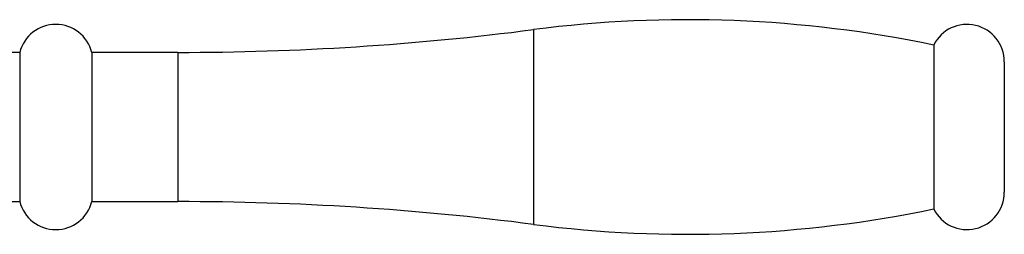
# Paper-space layout '_Top' of a CAD drawing. Header units: millimetres. Extents: x -25 to 86, y -233 to 25.
# Tile 5 of 5: x 33 to 86, y -6 to 6. Entities that reach past the tile are written whole.
import ezdxf

# ---------------------------------------------------------------- set-up
doc = ezdxf.new("R2010")
doc.units = ezdxf.units.MM

psp = doc.layouts.new('_Top')

# ---------------------------------------------------------------- linework, layer by layer
at = {"color": 8, "linetype": 'Continuous', "lineweight": 25}
for p, q in [((60.913, 5.221), (60.913, -5.221)), ((41.814, 4), (41.814, -4))]:
    psp.add_line(p, q, dxfattribs=at)
at = {"color": 7, "linetype": 'Continuous', "lineweight": 25}
for p, q in [((82.4, 4.393), (82.4, -4.393)), ((33.316, 4), (21.925, 4)), ((33.316, 4), (33.316, -4)), ((41.814, 4), (37.189, 4)), ((37.189, 4), (37.189, -4)), ((86.189, 3.5), (86.189, -3.5)), ((21.993, -4), (33.316, -4)), ((37.189, -4), (41.814, -4))]:
    psp.add_line(p, q, dxfattribs=at)
for centre, radius, start, end in [((35.253, 3.5), 2, 14.4775, 165.5225), ((69.189, -59.25), 65, 78.27349, 97.31531), ((84.189, 3.5), 2, 0, 153.4686), ((41.814, 154), 150, 270, 277.31531), ((84.189, -3.5), 2, 206.5314, 0), ((35.253, -3.5), 2, 194.4775, 345.5225), ((41.814, -154), 150, 82.68469, 90), ((69.189, 59.25), 65, 262.68469, 281.72651)]:
    psp.add_arc(centre, radius, start, end, dxfattribs=at)

doc.saveas('drawing.dxf')
